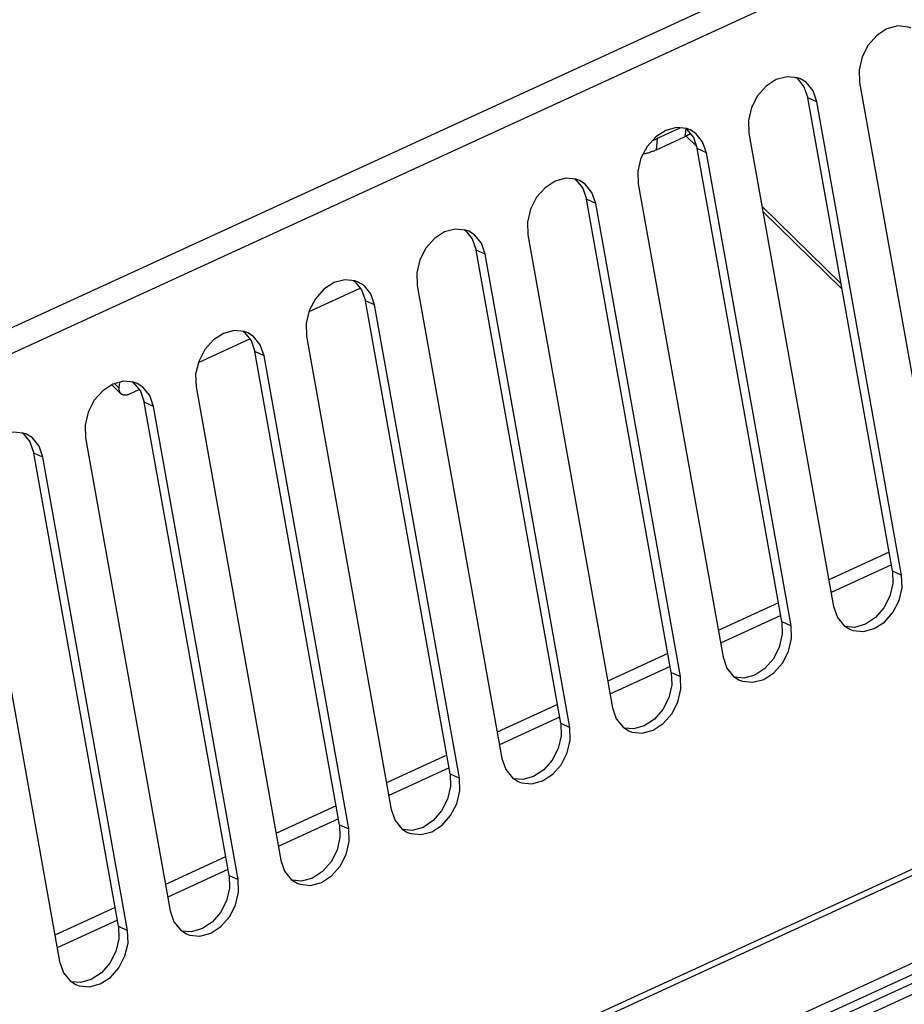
# Model space of a CAD drawing. Extents: x 0 to 594, y 0 to 420.
# Tile 81 of 112: x 540 to 549, y 120 to 129. Entities that reach past the tile are written whole.
import ezdxf

# ---------------------------------------------------------------- set-up
doc = ezdxf.new("R2010")
doc.units = 0
doc.header["$LTSCALE"] = 32.67
doc.layers.get('0').update_dxf_attribs({"linetype": 'CONTINUOUS'})
doc.layers.add('DATUM_AXIS', color=7, linetype='CONTINUOUS')
doc.layers.add('ROUNDS', color=7, linetype='CONTINUOUS')

msp = doc.modelspace()

# ---------------------------------------------------------------- linework, layer by layer
at = {"color": 9, "linetype": 'CONTINUOUS'}
for p, q in [((529.8278, 121.1521), (553.3008, 131.9292)), ((553.402, 131.7313), (529.929, 120.9542)), ((547.8984, 128.0922), (547.8118, 128.1319)), ((546.8568, 127.614), (546.7703, 127.6537)), ((545.8153, 127.1358), (545.7288, 127.1755)), ((544.7738, 126.6576), (544.6872, 126.6973)), ((543.7322, 126.1794), (543.6457, 126.2191)), ((542.6907, 125.7012), (542.6042, 125.7409)), ((541.2839, 125.438), (541.3236, 125.3991)), ((541.6491, 125.223), (541.5626, 125.2627)), ((540.6076, 124.7448), (540.5211, 124.7845)), ((548.6096, 123.6743), (548.6961, 123.6346)), ((531.4556, 112.9038), (554.7699, 123.6081)), ((554.1776, 123.2751), (532.4254, 113.288)), ((547.568, 123.1961), (547.6546, 123.1564)), ((546.5265, 122.7179), (546.613, 122.6782)), ((545.485, 122.2397), (545.5715, 122.2)), ((544.4434, 121.7615), (544.53, 121.7218)), ((543.4019, 121.2833), (543.4884, 121.2436)), ((542.3604, 120.8051), (542.4469, 120.7654)), ((541.3188, 120.3269), (541.4054, 120.2872))]:
    msp.add_line(p, q, dxfattribs=at)
at = {"color": 7, "linetype": 'CONTINUOUS'}
for p, q in [((548.2989, 128.2761), (549.0967, 123.8185)), ((548.6096, 123.6743), (547.8118, 128.1319)), ((548.6961, 123.6346), (547.8984, 128.0922)), ((546.6659, 127.7696), (546.7632, 127.6742)), ((547.2574, 127.7979), (548.0551, 123.3403)), ((547.568, 123.1961), (546.7703, 127.6537)), ((547.6546, 123.1564), (546.8568, 127.614)), ((546.2159, 127.3197), (547.0136, 122.8621)), ((546.5265, 122.7179), (545.7288, 127.1755)), ((546.613, 122.6782), (545.8153, 127.1358)), ((547.3894, 127.0605), (548.1342, 126.3305)), ((545.1743, 126.8415), (545.9721, 122.3839)), ((545.485, 122.2397), (544.6872, 126.6973)), ((545.5715, 122.2), (544.7738, 126.6576)), ((544.1328, 126.3633), (544.9305, 121.9057)), ((543.1142, 126.1173), (543.5964, 126.3387)), ((543.5964, 126.3387), (543.5969, 126.3389)), ((544.4434, 121.7615), (543.6457, 126.2191)), ((544.53, 121.7218), (543.7322, 126.1794)), ((543.0913, 125.8851), (543.889, 121.4275)), ((542.0726, 125.6391), (542.5553, 125.8607)), ((543.4019, 121.2833), (542.6042, 125.7409)), ((543.4884, 121.2436), (542.6907, 125.7012)), ((541.2572, 125.4271), (541.3388, 125.3471)), ((541.3286, 125.4501), (541.3236, 125.3991)), ((541.4332, 125.3455), (541.5138, 125.3825)), ((542.0497, 125.4069), (542.8475, 120.9493)), ((542.3604, 120.8051), (541.5626, 125.2627)), ((542.4469, 120.7654), (541.6491, 125.223)), ((541.0082, 124.9287), (541.8059, 120.4711)), ((541.3188, 120.3269), (540.5211, 124.7845)), ((541.4054, 120.2872), (540.6076, 124.7448)), ((539.9667, 124.4506), (540.7644, 119.993)), ((532.4451, 112.3667), (554.9583, 122.7031))]:
    msp.add_line(p, q, dxfattribs=at)
for points in [[(548.7859, 128.7869), (548.7563, 128.7982), (548.6588, 128.808), (548.5569, 128.7805), (548.461, 128.7181), (548.381, 128.6276), (548.3237, 128.5168), (548.2951, 128.3952), (548.2989, 128.2761)], [(547.7444, 128.3087), (547.7147, 128.32), (547.6173, 128.3298), (547.5153, 128.3023), (547.4195, 128.2399), (547.3394, 128.1494), (547.2822, 128.0386), (547.2535, 127.917), (547.2574, 127.7979)], [(547.7009, 128.3214), (547.7112, 128.3149), (547.7757, 128.2361), (547.8118, 128.1319)], [(547.8984, 128.0922), (547.8625, 128.196), (547.7989, 128.2744), (547.7444, 128.3087)], [(546.7028, 127.8305), (546.6721, 127.8421), (546.5752, 127.8515), (546.4746, 127.8244), (546.3792, 127.7628), (546.2988, 127.6725), (546.241, 127.5614), (546.212, 127.4392), (546.2159, 127.3197)], [(546.659, 127.8434), (546.6697, 127.8367), (546.7342, 127.7579), (546.7703, 127.6537)], [(546.8568, 127.614), (546.821, 127.7178), (546.7573, 127.7962), (546.7028, 127.8305)], [(545.6612, 127.3523), (545.6306, 127.3639), (545.5336, 127.3733), (545.433, 127.3462), (545.3377, 127.2846), (545.2573, 127.1943), (545.1995, 127.0832), (545.1705, 126.961), (545.1743, 126.8415)], [(545.6175, 127.3652), (545.6282, 127.3586), (545.6927, 127.2797), (545.7288, 127.1755)], [(545.8153, 127.1358), (545.7794, 127.2396), (545.7158, 127.318), (545.6612, 127.3523)], [(544.6197, 126.8741), (544.5891, 126.8857), (544.4921, 126.8951), (544.3915, 126.868), (544.2962, 126.8064), (544.2158, 126.7161), (544.158, 126.605), (544.129, 126.4828), (544.1328, 126.3633)], [(544.576, 126.887), (544.5866, 126.8804), (544.6511, 126.8015), (544.6872, 126.6973)], [(544.7738, 126.6576), (544.7379, 126.7614), (544.6742, 126.8398), (544.6197, 126.8741)], [(543.5782, 126.3959), (543.5475, 126.4075), (543.4506, 126.4169), (543.35, 126.3898), (543.2546, 126.3282), (543.1742, 126.2379), (543.1164, 126.1268), (543.0874, 126.0046), (543.0913, 125.8851)], [(543.5344, 126.4088), (543.5451, 126.4022), (543.6096, 126.3233), (543.6457, 126.2191)], [(543.7322, 126.1794), (543.6964, 126.2832), (543.6327, 126.3616), (543.5782, 126.3959)], [(542.5366, 125.9177), (542.506, 125.9294), (542.409, 125.9387), (542.3084, 125.9116), (542.2131, 125.85), (542.1327, 125.7597), (542.0749, 125.6486), (542.0459, 125.5264), (542.0497, 125.4069)], [(542.4929, 125.9306), (542.5036, 125.924), (542.5681, 125.8451), (542.6042, 125.7409)], [(542.6907, 125.7012), (542.6548, 125.805), (542.5912, 125.8834), (542.5366, 125.9177)], [(541.4951, 125.4395), (541.4645, 125.4512), (541.3675, 125.4606), (541.2669, 125.4334), (541.1716, 125.3718), (541.0912, 125.2815), (541.0334, 125.1704), (541.0044, 125.0482), (541.0082, 124.9287)], [(541.4514, 125.4524), (541.462, 125.4458), (541.5265, 125.3669), (541.5626, 125.2627)], [(541.6491, 125.223), (541.6133, 125.3268), (541.5496, 125.4052), (541.4951, 125.4395)], [(541.3236, 125.3991), (541.3234, 125.3964), (541.3232, 125.3937), (541.3232, 125.3911), (541.3232, 125.3885), (541.3232, 125.386), (541.3234, 125.3835), (541.3236, 125.381), (541.3239, 125.3786), (541.3243, 125.3762), (541.3247, 125.3739), (541.3252, 125.3717), (541.3258, 125.3695), (541.3265, 125.3673), (541.3272, 125.3652), (541.328, 125.3631), (541.3289, 125.3612), (541.3299, 125.3592), (541.3309, 125.3573), (541.332, 125.3555), (541.3332, 125.3538), (541.3344, 125.3521), (541.3357, 125.3505), (541.3371, 125.3489), (541.3385, 125.3474)], [(541.3388, 125.3471), (541.34, 125.346), (541.3416, 125.3446), (541.3432, 125.3433), (541.3449, 125.3421), (541.3467, 125.3409), (541.3485, 125.3398), (541.3504, 125.3388), (541.3523, 125.3379), (541.3543, 125.337), (541.3563, 125.3362), (541.3584, 125.3355), (541.3606, 125.3348), (541.3628, 125.3342), (541.365, 125.3337), (541.3673, 125.3333), (541.3697, 125.333), (541.3721, 125.3327), (541.3745, 125.3325), (541.377, 125.3323), (541.3795, 125.3323), (541.3821, 125.3323), (541.3847, 125.3324), (541.3873, 125.3326), (541.39, 125.3329), (541.3927, 125.3332), (541.3955, 125.3336), (541.3982, 125.3341), (541.401, 125.3346), (541.4038, 125.3352), (541.4067, 125.3359), (541.4096, 125.3367), (541.4125, 125.3376), (541.4154, 125.3385), (541.4183, 125.3395), (541.4213, 125.3405), (541.4242, 125.3417), (541.4272, 125.3429), (541.4302, 125.3442), (541.4332, 125.3455)], [(540.4536, 124.9613), (540.4229, 124.973), (540.326, 124.9824), (540.2254, 124.9552), (540.13, 124.8937), (540.0496, 124.8033), (539.9918, 124.6922), (539.9628, 124.57), (539.9667, 124.4506)], [(540.4098, 124.9742), (540.4205, 124.9676), (540.485, 124.8887), (540.5211, 124.7845)], [(540.6076, 124.7448), (540.5718, 124.8487), (540.5081, 124.927), (540.4536, 124.9613)], [(548.6096, 123.6743), (548.6135, 123.5558), (548.5854, 123.4353), (548.5292, 123.3252), (548.4498, 123.2343), (548.3542, 123.1711), (548.2523, 123.1426), (548.167, 123.1504)], [(548.2091, 123.1238), (548.2388, 123.1125), (548.3362, 123.1028), (548.4382, 123.1303), (548.534, 123.1926), (548.6141, 123.2832), (548.6713, 123.394), (548.7, 123.5156), (548.6961, 123.6346)], [(548.0551, 123.3403), (548.091, 123.2365), (548.1546, 123.1582), (548.2091, 123.1238)], [(547.568, 123.1961), (547.572, 123.0776), (547.5439, 122.9571), (547.4877, 122.847), (547.4083, 122.7561), (547.3127, 122.6929), (547.2108, 122.6645), (547.1255, 122.6722)], [(547.1676, 122.6456), (547.1972, 122.6343), (547.2947, 122.6246), (547.3966, 122.6521), (547.4925, 122.7144), (547.5725, 122.805), (547.6298, 122.9158), (547.6584, 123.0374), (547.6546, 123.1564)], [(547.0136, 122.8621), (547.0495, 122.7583), (547.1131, 122.68), (547.1676, 122.6456)], [(546.5265, 122.7179), (546.5304, 122.5994), (546.5024, 122.4789), (546.4461, 122.3688), (546.3667, 122.2779), (546.2711, 122.2147), (546.1692, 122.1863), (546.0839, 122.194)], [(546.126, 122.1674), (546.1557, 122.1561), (546.2531, 122.1464), (546.3551, 122.1739), (546.4509, 122.2362), (546.531, 122.3268), (546.5882, 122.4376), (546.6169, 122.5592), (546.613, 122.6782)], [(545.9721, 122.3839), (546.0079, 122.2801), (546.0716, 122.2018), (546.126, 122.1674)], [(545.485, 122.2397), (545.4889, 122.1212), (545.4608, 122.0007), (545.4046, 121.8906), (545.3252, 121.7997), (545.2296, 121.7365), (545.1277, 121.7081), (545.0424, 121.7158)], [(545.0845, 121.6892), (545.1142, 121.6779), (545.2116, 121.6682), (545.3136, 121.6957), (545.4094, 121.758), (545.4895, 121.8486), (545.5467, 121.9594), (545.5754, 122.081), (545.5715, 122.2)], [(544.9305, 121.9057), (544.9664, 121.8019), (545.03, 121.7236), (545.0845, 121.6892)], [(544.4434, 121.7615), (544.4474, 121.643), (544.4193, 121.5225), (544.3631, 121.4124), (544.2837, 121.3215), (544.1881, 121.2583), (544.0862, 121.2299), (544.0009, 121.2376)], [(544.043, 121.211), (544.0726, 121.1997), (544.1701, 121.19), (544.272, 121.2175), (544.3679, 121.2798), (544.4479, 121.3704), (544.5052, 121.4812), (544.5338, 121.6028), (544.53, 121.7218)], [(543.889, 121.4275), (543.9249, 121.3237), (543.9885, 121.2454), (544.043, 121.211)], [(543.4019, 121.2833), (543.4058, 121.1648), (543.3778, 121.0443), (543.3215, 120.9342), (543.2421, 120.8433), (543.1465, 120.7801), (543.0446, 120.7517), (542.9593, 120.7594)], [(543.0014, 120.7328), (543.0311, 120.7215), (543.1285, 120.7118), (543.2305, 120.7393), (543.3263, 120.8016), (543.4064, 120.8922), (543.4636, 121.003), (543.4923, 121.1246), (543.4884, 121.2436)], [(542.8475, 120.9493), (542.8833, 120.8455), (542.947, 120.7672), (543.0014, 120.7328)], [(542.3604, 120.8051), (542.3643, 120.6866), (542.3362, 120.5661), (542.28, 120.4561), (542.2006, 120.3651), (542.105, 120.3019), (542.0031, 120.2735), (541.9178, 120.2812)], [(541.9599, 120.2546), (541.9896, 120.2433), (542.087, 120.2336), (542.189, 120.2611), (542.2848, 120.3234), (542.3649, 120.414), (542.4221, 120.5248), (542.4508, 120.6464), (542.4469, 120.7654)], [(541.8059, 120.4711), (541.8418, 120.3673), (541.9054, 120.289), (541.9599, 120.2546)], [(541.3188, 120.3269), (541.3228, 120.2084), (541.2947, 120.088), (541.2385, 119.9779), (541.1591, 119.8869), (541.0635, 119.8237), (540.9616, 119.7953), (540.8763, 119.803)], [(540.9184, 119.7764), (540.948, 119.7651), (541.0455, 119.7554), (541.1474, 119.7829), (541.2433, 119.8452), (541.3233, 119.9358), (541.3806, 120.0466), (541.4092, 120.1682), (541.4054, 120.2872)], [(540.7644, 119.993), (540.8003, 119.8891), (540.8639, 119.8108), (540.9184, 119.7764)]]:
    msp.add_lwpolyline(points, dxfattribs=at)
at = {"layer": 'DATUM_AXIS', "color": 7, "linetype": 'CONTINUOUS'}
for p, q in [((546.3914, 127.7472), (546.6111, 127.8481)), ((546.3549, 127.7323), (546.3575, 127.7332)), ((546.3575, 127.7332), (546.3602, 127.7342)), ((546.3602, 127.7342), (546.3629, 127.7353)), ((546.3629, 127.7353), (546.3655, 127.7363)), ((546.3655, 127.7363), (546.3681, 127.7373)), ((546.3681, 127.7373), (546.3708, 127.7384)), ((546.3708, 127.7384), (546.3734, 127.7394)), ((546.3734, 127.7394), (546.376, 127.7405)), ((546.376, 127.7405), (546.3786, 127.7416)), ((546.3786, 127.7416), (546.3811, 127.7427)), ((546.3811, 127.7427), (546.3837, 127.7438)), ((546.6545, 127.7641), (546.3826, 127.6393)), ((546.3837, 127.7438), (546.3863, 127.7449)), ((546.3863, 127.7449), (546.3888, 127.746)), ((546.3888, 127.746), (546.3914, 127.7472)), ((546.6659, 127.7696), (546.6545, 127.7641)), ((546.667, 127.7701), (546.6659, 127.7696)), ((546.6686, 127.771), (546.667, 127.7701)), ((546.6702, 127.7718), (546.6686, 127.771)), ((546.6718, 127.7726), (546.6702, 127.7718)), ((546.6735, 127.7735), (546.6718, 127.7726)), ((546.6751, 127.7743), (546.6735, 127.7735)), ((546.6767, 127.7752), (546.6751, 127.7743)), ((546.6783, 127.7761), (546.6767, 127.7752)), ((546.68, 127.777), (546.6783, 127.7761)), ((546.6816, 127.7779), (546.68, 127.777)), ((546.6832, 127.7788), (546.6816, 127.7779)), ((546.6849, 127.7797), (546.6832, 127.7788)), ((546.6865, 127.7806), (546.6849, 127.7797)), ((546.6886, 127.7819), (546.6865, 127.7806)), ((546.6908, 127.7832), (546.6886, 127.7819)), ((546.693, 127.7844), (546.6908, 127.7832)), ((546.6951, 127.7857), (546.693, 127.7844)), ((546.6973, 127.7871), (546.6951, 127.7857)), ((546.6995, 127.7884), (546.6973, 127.7871)), ((546.7016, 127.7897), (546.6995, 127.7884)), ((546.7038, 127.7911), (546.7016, 127.7897)), ((546.7059, 127.7925), (546.7038, 127.7911)), ((546.3507, 127.7307), (546.3522, 127.7313)), ((546.3522, 127.7313), (546.3549, 127.7323)), ((554.9689, 122.8118), (532.4557, 112.4754)), ((555.0189, 122.6454), (532.5045, 112.3084)), ((555.0071, 122.5361), (532.492, 112.1988))]:
    msp.add_line(p, q, dxfattribs=at)
at = {"layer": 'DATUM_AXIS', "color": 9, "linetype": 'CONTINUOUS'}
for p, q in [((546.6621, 127.8415), (546.6545, 127.7641)), ((546.3932, 127.748), (546.3826, 127.6393))]:
    msp.add_line(p, q, dxfattribs=at)
at = {"layer": 'DATUM_AXIS', "color": 7, "linetype": 'CONTINUOUS'}
msp.add_lwpolyline([(546.3826, 127.6393), (546.3754, 127.6361), (546.3681, 127.6329), (546.3608, 127.6299), (546.3533, 127.6269), (546.3457, 127.6241), (546.3381, 127.6213), (546.3304, 127.6187), (546.3226, 127.6161), (546.3147, 127.6136), (546.3068, 127.6113), (546.2988, 127.609), (546.2907, 127.6069), (546.2825, 127.6048), (546.2743, 127.6029), (546.2661, 127.601), (546.2611, 127.6)], dxfattribs=at)
at = {"layer": 'ROUNDS', "color": 7, "linetype": 'CONTINUOUS'}
for p, q in [((547.3805, 127.1103), (548.1253, 126.3802)), ((547.3893, 127.0609), (548.1341, 126.3309))]:
    msp.add_line(p, q, dxfattribs=at)
at = {"layer": 'ROUNDS', "color": 9, "linetype": 'CONTINUOUS'}
for p, q in [((548.5779, 123.8512), (548.0104, 123.5906)), ((548.5994, 123.731), (548.0319, 123.4704)), ((547.5364, 123.373), (546.9688, 123.1124)), ((547.5579, 123.2528), (546.9903, 122.9922)), ((546.4949, 122.8948), (545.9273, 122.6342)), ((546.5164, 122.7746), (545.9488, 122.514)), ((545.4533, 122.4166), (544.8858, 122.156)), ((545.4748, 122.2964), (544.9073, 122.0358)), ((544.4118, 121.9384), (543.8442, 121.6778)), ((544.4333, 121.8182), (543.8657, 121.5576)), ((543.3703, 121.4602), (542.8027, 121.1996)), ((543.3918, 121.34), (542.8242, 121.0794)), ((542.3287, 120.982), (541.7612, 120.7214)), ((542.3502, 120.8618), (541.7827, 120.6012)), ((541.2872, 120.5038), (540.7196, 120.2432)), ((541.3087, 120.3836), (540.7411, 120.123))]:
    msp.add_line(p, q, dxfattribs=at)

doc.saveas('drawing.dxf')
